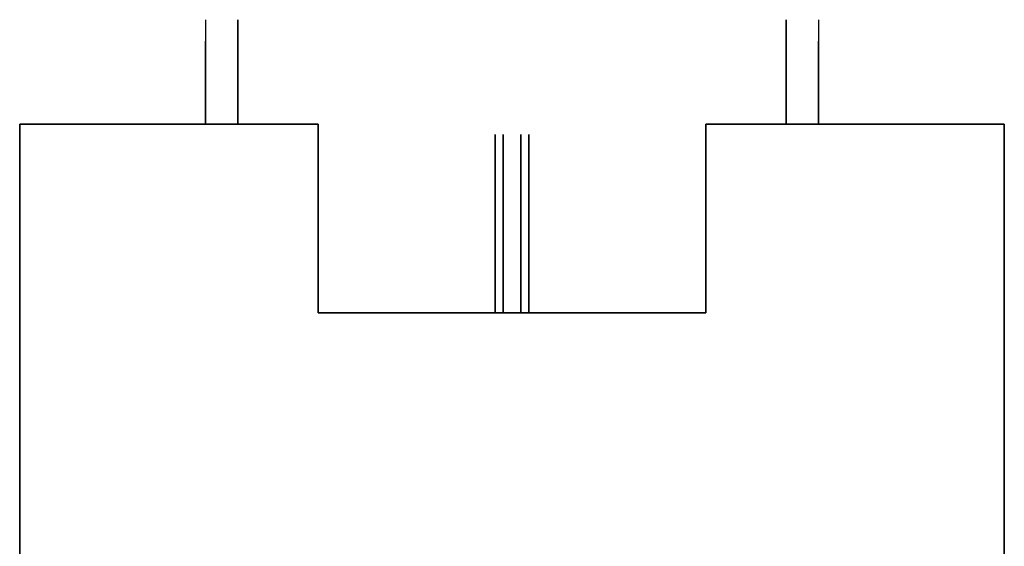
# Model space of a CAD drawing. Header units: millimetres. Extents: x -184 to 184, y -1705 to 220.
# Tile 14 of 14: x -184 to 184, y 23 to 220. Entities that reach past the tile are written whole.
import ezdxf

# ---------------------------------------------------------------- set-up
doc = ezdxf.new("R2010")
doc.units = ezdxf.units.MM
doc.layers.add('KF_SEQ_5_N_W_SPEAKDETAIL', color=250, linetype='Continuous')
doc.layers.add('KF_SEQ_5_N_W_SPEAKER', color=253, linetype='Continuous')

# ---------------------------------------------------------------- blocks, each defined once
blk = doc.blocks.new('KF_SEQUENZA5_N_W_3D')
at = {"layer": 'KF_SEQ_5_N_W_SPEAKDETAIL'}
for points, invisible_edges in [([(-114.5, 289.6, -229), (-114.5, 297.6, -229), (-114.5, 297.6, -154), (-114.5, 289.6, -154)], 5), ([(-114.5, 289.6, -154), (-114.5, 297.6, -154), (-114.5, 297.6, -79), (-114.5, 289.6, -79)], 5), ([(-114.5, 289.6, -79), (-114.5, 297.6, -79), (-114.5, 296.92, -73.82), (-114.5, 289.19, -75.89)], 5), ([(-114.5, 289.6, -229), (-114.5, 297.6, -229), (-114.5, 296.92, -234.18), (-114.5, 289.19, -232.11)], 5), ([(-114.5, 296.92, -234.18), (-102.5, 296.92, -234.18), (-102.5, 297.6, -229), (-114.5, 297.6, -229)], 5), ([(-102.5, 297.6, -79), (-114.5, 297.6, -79), (-114.5, 296.92, -73.82), (-102.5, 296.92, -73.82)], 5), ([(-114.5, 297.6, -79), (-114.5, 297.6, -229), (-108.5, 297.6, -229), (-108.5, 297.6, -79)], 14), ([(-114.5, 289.19, -75.89), (-114.5, 296.92, -73.82), (-114.5, 294.92, -69), (-114.5, 287.99, -73)], 5), ([(-114.5, 289.19, -232.11), (-114.5, 296.92, -234.18), (-114.5, 294.92, -239), (-114.5, 287.99, -235)], 5), ([(-114.5, 294.92, -239), (-102.5, 294.92, -239), (-102.5, 296.92, -234.18), (-114.5, 296.92, -234.18)], 5), ([(-102.5, 296.92, -73.82), (-114.5, 296.92, -73.82), (-114.5, 294.92, -69), (-102.5, 294.92, -69)], 5), ([(-114.5, 287.99, -73), (-114.5, 294.92, -69), (-114.5, 291.74, -64.86), (-114.5, 286.09, -70.51)], 5), ([(-114.5, 287.99, -235), (-114.5, 294.92, -239), (-114.5, 291.74, -243.14), (-114.5, 286.09, -237.49)], 5), ([(-114.5, 291.74, -243.14), (-102.5, 291.74, -243.14), (-102.5, 294.92, -239), (-114.5, 294.92, -239)], 5), ([(-102.5, 294.92, -69), (-114.5, 294.92, -69), (-114.5, 291.74, -64.86), (-102.5, 291.74, -64.86)], 5), ([(-108.5, 297.6, -79), (-108.5, 297.6, -229), (-102.5, 297.6, -229), (-102.5, 297.6, -79)], 11), ([(-102.5, 289.6, -229), (-102.5, 297.6, -229), (-102.5, 297.6, -154), (-102.5, 289.6, -154)], 5), ([(-102.5, 289.6, -154), (-102.5, 297.6, -154), (-102.5, 297.6, -79), (-102.5, 289.6, -79)], 5), ([(-102.5, 289.6, -79), (-102.5, 297.6, -79), (-102.5, 296.92, -73.82), (-102.5, 289.19, -75.89)], 5), ([(-102.5, 289.6, -229), (-102.5, 297.6, -229), (-102.5, 296.92, -234.18), (-102.5, 289.19, -232.11)], 5), ([(-102.5, 289.19, -75.89), (-102.5, 296.92, -73.82), (-102.5, 294.92, -69), (-102.5, 287.99, -73)], 5), ([(-102.5, 289.19, -232.11), (-102.5, 296.92, -234.18), (-102.5, 294.92, -239), (-102.5, 287.99, -235)], 5), ([(-102.5, 287.99, -73), (-102.5, 294.92, -69), (-102.5, 291.74, -64.86), (-102.5, 286.09, -70.51)], 5), ([(-102.5, 287.99, -235), (-102.5, 294.92, -239), (-102.5, 291.74, -243.14), (-102.5, 286.09, -237.49)], 5), ([(102.5, 289.6, -79), (102.5, 297.6, -79), (102.5, 297.6, -154), (102.5, 289.6, -154)], 5), ([(102.5, 289.6, -154), (102.5, 297.6, -154), (102.5, 297.6, -229), (102.5, 289.6, -229)], 5), ([(102.5, 289.6, -229), (102.5, 297.6, -229), (102.5, 296.92, -234.18), (102.5, 289.19, -232.11)], 5), ([(102.5, 289.6, -79), (102.5, 297.6, -79), (102.5, 296.92, -73.82), (102.5, 289.19, -75.89)], 5), ([(114.5, 296.92, -73.82), (102.5, 296.92, -73.82), (102.5, 297.6, -79), (114.5, 297.6, -79)], 5), ([(102.5, 297.6, -229), (114.5, 297.6, -229), (114.5, 296.92, -234.18), (102.5, 296.92, -234.18)], 5), ([(108.5, 297.6, -229), (108.5, 297.6, -79), (102.5, 297.6, -79), (102.5, 297.6, -229)], 11), ([(102.5, 289.19, -232.11), (102.5, 296.92, -234.18), (102.5, 294.92, -239), (102.5, 287.99, -235)], 5), ([(102.5, 289.19, -75.89), (102.5, 296.92, -73.82), (102.5, 294.92, -69), (102.5, 287.99, -73)], 5), ([(114.5, 294.92, -69), (102.5, 294.92, -69), (102.5, 296.92, -73.82), (114.5, 296.92, -73.82)], 5), ([(102.5, 296.92, -234.18), (114.5, 296.92, -234.18), (114.5, 294.92, -239), (102.5, 294.92, -239)], 5), ([(102.5, 287.99, -235), (102.5, 294.92, -239), (102.5, 291.74, -243.14), (102.5, 286.09, -237.49)], 5), ([(102.5, 287.99, -73), (102.5, 294.92, -69), (102.5, 291.74, -64.86), (102.5, 286.09, -70.51)], 5), ([(114.5, 291.74, -64.86), (102.5, 291.74, -64.86), (102.5, 294.92, -69), (114.5, 294.92, -69)], 5), ([(102.5, 294.92, -239), (114.5, 294.92, -239), (114.5, 291.74, -243.14), (102.5, 291.74, -243.14)], 5), ([(114.5, 297.6, -229), (114.5, 297.6, -79), (108.5, 297.6, -79), (108.5, 297.6, -229)], 14), ([(114.5, 289.6, -79), (114.5, 297.6, -79), (114.5, 297.6, -154), (114.5, 289.6, -154)], 5), ([(114.5, 289.6, -154), (114.5, 297.6, -154), (114.5, 297.6, -229), (114.5, 289.6, -229)], 5), ([(114.5, 289.6, -229), (114.5, 297.6, -229), (114.5, 296.92, -234.18), (114.5, 289.19, -232.11)], 5), ([(114.5, 289.6, -79), (114.5, 297.6, -79), (114.5, 296.92, -73.82), (114.5, 289.19, -75.89)], 5), ([(114.5, 289.19, -232.11), (114.5, 296.92, -234.18), (114.5, 294.92, -239), (114.5, 287.99, -235)], 5), ([(114.5, 289.19, -75.89), (114.5, 296.92, -73.82), (114.5, 294.92, -69), (114.5, 287.99, -73)], 5), ([(114.5, 287.99, -235), (114.5, 294.92, -239), (114.5, 291.74, -243.14), (114.5, 286.09, -237.49)], 5), ([(114.5, 287.99, -73), (114.5, 294.92, -69), (114.5, 291.74, -64.86), (114.5, 286.09, -70.51)], 5), ([(-114.5, 286.09, -70.51), (-114.5, 291.74, -64.86), (-114.5, 287.6, -61.68), (-114.5, 283.6, -68.61)], 5), ([(-114.5, 286.09, -237.49), (-114.5, 291.74, -243.14), (-114.5, 287.6, -246.32), (-114.5, 283.6, -239.39)], 5), ([(-114.5, 287.6, -246.32), (-102.5, 287.6, -246.32), (-102.5, 291.74, -243.14), (-114.5, 291.74, -243.14)], 5), ([(-102.5, 291.74, -64.86), (-114.5, 291.74, -64.86), (-114.5, 287.6, -61.68), (-102.5, 287.6, -61.68)], 5), ([(-102.5, 286.09, -70.51), (-102.5, 291.74, -64.86), (-102.5, 287.6, -61.68), (-102.5, 283.6, -68.61)], 5), ([(-102.5, 286.09, -237.49), (-102.5, 291.74, -243.14), (-102.5, 287.6, -246.32), (-102.5, 283.6, -239.39)], 5), ([(102.5, 286.09, -237.49), (102.5, 291.74, -243.14), (102.5, 287.6, -246.32), (102.5, 283.6, -239.39)], 5), ([(102.5, 286.09, -70.51), (102.5, 291.74, -64.86), (102.5, 287.6, -61.68), (102.5, 283.6, -68.61)], 5), ([(114.5, 287.6, -61.68), (102.5, 287.6, -61.68), (102.5, 291.74, -64.86), (114.5, 291.74, -64.86)], 5), ([(102.5, 291.74, -243.14), (114.5, 291.74, -243.14), (114.5, 287.6, -246.32), (102.5, 287.6, -246.32)], 5), ([(114.5, 286.09, -237.49), (114.5, 291.74, -243.14), (114.5, 287.6, -246.32), (114.5, 283.6, -239.39)], 5), ([(114.5, 286.09, -70.51), (114.5, 291.74, -64.86), (114.5, 287.6, -61.68), (114.5, 283.6, -68.61)], 5), ([(-114.5, 289.6, -79), (-114.5, 289.6, -229), (-108.5, 289.6, -229), (-108.5, 289.6, -79)], 14), ([(-114.5, 289.19, -75.89), (-102.5, 289.19, -75.89), (-102.5, 289.6, -79), (-114.5, 289.6, -79)], 5), ([(-102.5, 289.6, -229), (-114.5, 289.6, -229), (-114.5, 289.19, -232.11), (-102.5, 289.19, -232.11)], 5), ([(-114.5, 287.99, -73), (-102.5, 287.99, -73), (-102.5, 289.19, -75.89), (-114.5, 289.19, -75.89)], 5), ([(-102.5, 289.19, -232.11), (-114.5, 289.19, -232.11), (-114.5, 287.99, -235), (-102.5, 287.99, -235)], 5), ([(-114.5, 286.09, -70.51), (-102.5, 286.09, -70.51), (-102.5, 287.99, -73), (-114.5, 287.99, -73)], 5), ([(-102.5, 287.99, -235), (-114.5, 287.99, -235), (-114.5, 286.09, -237.49), (-102.5, 286.09, -237.49)], 5), ([(-114.5, 283.6, -68.61), (-114.5, 287.6, -61.68), (-114.5, 282.78, -59.68), (-114.5, 280.71, -67.41)], 5), ([(-114.5, 283.6, -239.39), (-114.5, 287.6, -246.32), (-114.5, 282.78, -248.32), (-114.5, 280.71, -240.59)], 5), ([(-114.5, 282.78, -248.32), (-102.5, 282.78, -248.32), (-102.5, 287.6, -246.32), (-114.5, 287.6, -246.32)], 5), ([(-102.5, 287.6, -61.68), (-114.5, 287.6, -61.68), (-114.5, 282.78, -59.68), (-102.5, 282.78, -59.68)], 5), ([(-108.5, 289.6, -79), (-108.5, 289.6, -229), (-102.5, 289.6, -229), (-102.5, 289.6, -79)], 11), ([(-102.5, 283.6, -68.61), (-102.5, 287.6, -61.68), (-102.5, 282.78, -59.68), (-102.5, 280.71, -67.41)], 5), ([(-102.5, 283.6, -239.39), (-102.5, 287.6, -246.32), (-102.5, 282.78, -248.32), (-102.5, 280.71, -240.59)], 5), ([(108.5, 289.6, -229), (108.5, 289.6, -79), (102.5, 289.6, -79), (102.5, 289.6, -229)], 11), ([(114.5, 289.19, -232.11), (102.5, 289.19, -232.11), (102.5, 289.6, -229), (114.5, 289.6, -229)], 5), ([(102.5, 289.6, -79), (114.5, 289.6, -79), (114.5, 289.19, -75.89), (102.5, 289.19, -75.89)], 5), ([(114.5, 287.99, -235), (102.5, 287.99, -235), (102.5, 289.19, -232.11), (114.5, 289.19, -232.11)], 5), ([(102.5, 289.19, -75.89), (114.5, 289.19, -75.89), (114.5, 287.99, -73), (102.5, 287.99, -73)], 5), ([(114.5, 286.09, -237.49), (102.5, 286.09, -237.49), (102.5, 287.99, -235), (114.5, 287.99, -235)], 5), ([(102.5, 287.99, -73), (114.5, 287.99, -73), (114.5, 286.09, -70.51), (102.5, 286.09, -70.51)], 5), ([(102.5, 283.6, -239.39), (102.5, 287.6, -246.32), (102.5, 282.78, -248.32), (102.5, 280.71, -240.59)], 5), ([(102.5, 283.6, -68.61), (102.5, 287.6, -61.68), (102.5, 282.78, -59.68), (102.5, 280.71, -67.41)], 5), ([(114.5, 282.78, -59.68), (102.5, 282.78, -59.68), (102.5, 287.6, -61.68), (114.5, 287.6, -61.68)], 5), ([(102.5, 287.6, -246.32), (114.5, 287.6, -246.32), (114.5, 282.78, -248.32), (102.5, 282.78, -248.32)], 5), ([(114.5, 289.6, -229), (114.5, 289.6, -79), (108.5, 289.6, -79), (108.5, 289.6, -229)], 14), ([(114.5, 283.6, -239.39), (114.5, 287.6, -246.32), (114.5, 282.78, -248.32), (114.5, 280.71, -240.59)], 5), ([(114.5, 283.6, -68.61), (114.5, 287.6, -61.68), (114.5, 282.78, -59.68), (114.5, 280.71, -67.41)], 5), ([(-114.5, 283.6, -68.61), (-102.5, 283.6, -68.61), (-102.5, 286.09, -70.51), (-114.5, 286.09, -70.51)], 5), ([(-102.5, 286.09, -237.49), (-114.5, 286.09, -237.49), (-114.5, 283.6, -239.39), (-102.5, 283.6, -239.39)], 5), ([(-114.5, 280.71, -67.41), (-102.5, 280.71, -67.41), (-102.5, 283.6, -68.61), (-114.5, 283.6, -68.61)], 5), ([(-102.5, 283.6, -239.39), (-114.5, 283.6, -239.39), (-114.5, 280.71, -240.59), (-102.5, 280.71, -240.59)], 5), ([(114.5, 283.6, -239.39), (102.5, 283.6, -239.39), (102.5, 286.09, -237.49), (114.5, 286.09, -237.49)], 5), ([(102.5, 286.09, -70.51), (114.5, 286.09, -70.51), (114.5, 283.6, -68.61), (102.5, 283.6, -68.61)], 5), ([(114.5, 280.71, -240.59), (102.5, 280.71, -240.59), (102.5, 283.6, -239.39), (114.5, 283.6, -239.39)], 5), ([(102.5, 283.6, -68.61), (114.5, 283.6, -68.61), (114.5, 280.71, -67.41), (102.5, 280.71, -67.41)], 5), ([(-114.5, 280.71, -67.41), (-114.5, 282.78, -59.68), (-114.5, 277.6, -59), (-114.5, 277.6, -67)], 5), ([(-114.5, 280.71, -240.59), (-114.5, 282.78, -248.32), (-114.5, 277.6, -249), (-114.5, 277.6, -241)], 5), ([(-114.5, 277.6, -249), (-102.5, 277.6, -249), (-102.5, 282.78, -248.32), (-114.5, 282.78, -248.32)], 5), ([(-102.5, 282.78, -59.68), (-114.5, 282.78, -59.68), (-114.5, 277.6, -59), (-102.5, 277.6, -59)], 5), ([(-114.5, 277.6, -67), (-102.5, 277.6, -67), (-102.5, 280.71, -67.41), (-114.5, 280.71, -67.41)], 5), ([(-102.5, 280.71, -240.59), (-114.5, 280.71, -240.59), (-114.5, 277.6, -241), (-102.5, 277.6, -241)], 5), ([(-102.5, 280.71, -67.41), (-102.5, 282.78, -59.68), (-102.5, 277.6, -59), (-102.5, 277.6, -67)], 5), ([(-102.5, 280.71, -240.59), (-102.5, 282.78, -248.32), (-102.5, 277.6, -249), (-102.5, 277.6, -241)], 5), ([(102.5, 280.71, -240.59), (102.5, 282.78, -248.32), (102.5, 277.6, -249), (102.5, 277.6, -241)], 5), ([(102.5, 280.71, -67.41), (102.5, 282.78, -59.68), (102.5, 277.6, -59), (102.5, 277.6, -67)], 5), ([(114.5, 277.6, -59), (102.5, 277.6, -59), (102.5, 282.78, -59.68), (114.5, 282.78, -59.68)], 5), ([(102.5, 282.78, -248.32), (114.5, 282.78, -248.32), (114.5, 277.6, -249), (102.5, 277.6, -249)], 5), ([(114.5, 277.6, -241), (102.5, 277.6, -241), (102.5, 280.71, -240.59), (114.5, 280.71, -240.59)], 5), ([(102.5, 280.71, -67.41), (114.5, 280.71, -67.41), (114.5, 277.6, -67), (102.5, 277.6, -67)], 5), ([(114.5, 280.71, -240.59), (114.5, 282.78, -248.32), (114.5, 277.6, -249), (114.5, 277.6, -241)], 5), ([(114.5, 280.71, -67.41), (114.5, 282.78, -59.68), (114.5, 277.6, -59), (114.5, 277.6, -67)], 5), ([(-114.5, 277.6, -249), (-114.5, 277.6, -241), (-114.5, 268.1, -241), (-114.5, 268.1, -249)], 5), ([(-114.5, 277.6, -59), (-114.5, 277.6, -67), (-114.5, 268.1, -67), (-114.5, 268.1, -59)], 5), ([(-114.5, 268.1, -249), (-102.5, 268.1, -249), (-102.5, 277.6, -249), (-114.5, 277.6, -249)], 5), ([(-102.5, 277.6, -241), (-114.5, 277.6, -241), (-114.5, 268.1, -241), (-102.5, 268.1, -241)], 5), ([(-102.5, 277.6, -67), (-114.5, 277.6, -67), (-114.5, 268.1, -67), (-102.5, 268.1, -67)], 5), ([(-102.5, 268.1, -59), (-114.5, 268.1, -59), (-114.5, 277.6, -59), (-102.5, 277.6, -59)], 5), ([(-102.5, 277.6, -249), (-102.5, 277.6, -241), (-102.5, 268.1, -241), (-102.5, 268.1, -249)], 5), ([(-102.5, 277.6, -59), (-102.5, 277.6, -67), (-102.5, 268.1, -67), (-102.5, 268.1, -59)], 5), ([(102.5, 277.6, -59), (102.5, 277.6, -67), (102.5, 268.1, -67), (102.5, 268.1, -59)], 5), ([(102.5, 277.6, -249), (102.5, 277.6, -241), (102.5, 268.1, -241), (102.5, 268.1, -249)], 5), ([(114.5, 268.1, -59), (102.5, 268.1, -59), (102.5, 277.6, -59), (114.5, 277.6, -59)], 5), ([(102.5, 277.6, -67), (114.5, 277.6, -67), (114.5, 268.1, -67), (102.5, 268.1, -67)], 5), ([(102.5, 277.6, -241), (114.5, 277.6, -241), (114.5, 268.1, -241), (102.5, 268.1, -241)], 5), ([(102.5, 268.1, -249), (114.5, 268.1, -249), (114.5, 277.6, -249), (102.5, 277.6, -249)], 5), ([(114.5, 277.6, -59), (114.5, 277.6, -67), (114.5, 268.1, -67), (114.5, 268.1, -59)], 5), ([(114.5, 277.6, -249), (114.5, 277.6, -241), (114.5, 268.1, -241), (114.5, 268.1, -249)], 5), ([(-114.5, 268.1, -249), (-114.5, 268.1, -241), (-114.5, 258.6, -241), (-114.5, 258.6, -249)], 1), ([(-114.5, 268.1, -59), (-114.5, 268.1, -67), (-114.5, 258.6, -67), (-114.5, 258.6, -59)], 1), ([(-114.5, 258.6, -249), (-102.5, 258.6, -249), (-102.5, 268.1, -249), (-114.5, 268.1, -249)], 4), ([(-102.5, 268.1, -241), (-114.5, 268.1, -241), (-114.5, 258.6, -241), (-102.5, 258.6, -241)], 1), ([(-102.5, 268.1, -67), (-114.5, 268.1, -67), (-114.5, 258.6, -67), (-102.5, 258.6, -67)], 1), ([(-102.5, 258.6, -59), (-114.5, 258.6, -59), (-114.5, 268.1, -59), (-102.5, 268.1, -59)], 4), ([(-102.5, 268.1, -249), (-102.5, 268.1, -241), (-102.5, 258.6, -241), (-102.5, 258.6, -249)], 1), ([(-102.5, 268.1, -59), (-102.5, 268.1, -67), (-102.5, 258.6, -67), (-102.5, 258.6, -59)], 1), ([(102.5, 268.1, -59), (102.5, 268.1, -67), (102.5, 258.6, -67), (102.5, 258.6, -59)], 1), ([(102.5, 268.1, -249), (102.5, 268.1, -241), (102.5, 258.6, -241), (102.5, 258.6, -249)], 1), ([(114.5, 258.6, -59), (102.5, 258.6, -59), (102.5, 268.1, -59), (114.5, 268.1, -59)], 4), ([(102.5, 268.1, -67), (114.5, 268.1, -67), (114.5, 258.6, -67), (102.5, 258.6, -67)], 1), ([(102.5, 268.1, -241), (114.5, 268.1, -241), (114.5, 258.6, -241), (102.5, 258.6, -241)], 1), ([(102.5, 258.6, -249), (114.5, 258.6, -249), (114.5, 268.1, -249), (102.5, 268.1, -249)], 4), ([(114.5, 268.1, -59), (114.5, 268.1, -67), (114.5, 258.6, -67), (114.5, 258.6, -59)], 1), ([(114.5, 268.1, -249), (114.5, 268.1, -241), (114.5, 258.6, -241), (114.5, 258.6, -249)], 1), ([(-6.3, 254.68, -246.9), (-6.3, 254.68, -61.1), (-4.8, 254.68, -61.1), (-4.8, 254.68, -246.9)], 14), ([(-3.3, 254.68, -246.9), (-6.3, 254.68, -246.9), (-6.3, 254.14, -251.05), (-3.3, 254.14, -251.05)], 5), ([(-3.3, 254.14, -56.95), (-6.3, 254.14, -56.95), (-6.3, 254.68, -61.1), (-3.3, 254.68, -61.1)], 5), ([(-6.3, 238.68, -45.1), (-6.3, 254.68, -61.1), (-6.3, 254.68, -76.58), (-6.3, 238.68, -63.25)], 15), ([(-6.3, 238.68, -63.25), (-6.3, 254.68, -76.58), (-6.3, 254.68, -92.06), (-6.3, 238.68, -81.4)], 15), ([(-6.3, 238.68, -81.4), (-6.3, 254.68, -92.06), (-6.3, 254.68, -107.55), (-6.3, 238.68, -99.55)], 15), ([(-6.3, 238.68, -99.55), (-6.3, 254.68, -107.55), (-6.3, 254.68, -123.03), (-6.3, 238.68, -117.7)], 15), ([(-6.3, 238.68, -117.7), (-6.3, 254.68, -123.03), (-6.3, 254.68, -138.52), (-6.3, 238.68, -135.85)], 15), ([(-6.3, 238.68, -135.85), (-6.3, 254.68, -138.52), (-6.3, 254.68, -154), (-6.3, 238.68, -154)], 15), ([(-6.3, 238.68, -154), (-6.3, 254.68, -154), (-6.3, 254.68, -169.48), (-6.3, 238.68, -172.15)], 15), ([(-6.3, 238.68, -172.15), (-6.3, 254.68, -169.48), (-6.3, 254.68, -184.97), (-6.3, 238.68, -190.3)], 15), ([(-6.3, 238.68, -190.3), (-6.3, 254.68, -184.97), (-6.3, 254.68, -200.45), (-6.3, 238.68, -208.45)], 15), ([(-6.3, 238.68, -208.45), (-6.3, 254.68, -200.45), (-6.3, 254.68, -215.94), (-6.3, 238.68, -226.6)], 15), ([(-6.3, 238.68, -226.6), (-6.3, 254.68, -215.94), (-6.3, 254.68, -231.42), (-6.3, 238.68, -244.75)], 15), ([(-6.3, 238.68, -244.75), (-6.3, 254.68, -231.42), (-6.3, 254.68, -246.9), (-6.3, 238.68, -262.9)], 15), ([(-6.3, 254.68, -246.9), (-6.3, 254.14, -251.05), (-6.3, 252.01, -249.57)], 15), ([(-6.3, 252.01, -58.43), (-6.3, 254.14, -56.95), (-6.3, 254.68, -61.1)], 15), ([(-3.3, 254.14, -251.05), (-6.3, 254.14, -251.05), (-6.3, 252.54, -254.9), (-3.3, 252.54, -254.9)], 5), ([(-3.3, 252.54, -53.1), (-6.3, 252.54, -53.1), (-6.3, 254.14, -56.95), (-3.3, 254.14, -56.95)], 5), ([(-6.3, 252.01, -249.57), (-6.3, 254.14, -251.05), (-6.3, 252.54, -254.9), (-6.3, 249.35, -252.24)], 15), ([(-6.3, 249.35, -55.76), (-6.3, 252.54, -53.1), (-6.3, 254.14, -56.95), (-6.3, 252.01, -58.43)], 15), ([(-4.8, 254.68, -246.9), (-4.8, 254.68, -61.1), (-3.3, 254.68, -61.1), (-3.3, 254.68, -246.9)], 11), ([(-3.3, 238.68, -45.1), (-3.3, 254.68, -61.1), (-3.3, 254.68, -76.58), (-3.3, 238.68, -63.25)], 15), ([(-3.3, 238.68, -63.25), (-3.3, 254.68, -76.58), (-3.3, 254.68, -92.06), (-3.3, 238.68, -81.4)], 15), ([(-3.3, 238.68, -81.4), (-3.3, 254.68, -92.06), (-3.3, 254.68, -107.55), (-3.3, 238.68, -99.55)], 15), ([(-3.3, 238.68, -99.55), (-3.3, 254.68, -107.55), (-3.3, 254.68, -123.03), (-3.3, 238.68, -117.7)], 15), ([(-3.3, 238.68, -117.7), (-3.3, 254.68, -123.03), (-3.3, 254.68, -138.52), (-3.3, 238.68, -135.85)], 15), ([(-3.3, 238.68, -135.85), (-3.3, 254.68, -138.52), (-3.3, 254.68, -154), (-3.3, 238.68, -154)], 15), ([(-3.3, 238.68, -154), (-3.3, 254.68, -154), (-3.3, 254.68, -169.48), (-3.3, 238.68, -172.15)], 15), ([(-3.3, 238.68, -172.15), (-3.3, 254.68, -169.48), (-3.3, 254.68, -184.97), (-3.3, 238.68, -190.3)], 15), ([(-3.3, 238.68, -190.3), (-3.3, 254.68, -184.97), (-3.3, 254.68, -200.45), (-3.3, 238.68, -208.45)], 15), ([(-3.3, 238.68, -208.45), (-3.3, 254.68, -200.45), (-3.3, 254.68, -215.94), (-3.3, 238.68, -226.6)], 15), ([(-3.3, 238.68, -226.6), (-3.3, 254.68, -215.94), (-3.3, 254.68, -231.42), (-3.3, 238.68, -244.75)], 15), ([(-3.3, 238.68, -244.75), (-3.3, 254.68, -231.42), (-3.3, 254.68, -246.9), (-3.3, 238.68, -262.9)], 15), ([(-3.3, 254.68, -246.9), (-3.3, 254.14, -251.05), (-3.3, 252.01, -249.57)], 15), ([(-3.3, 252.01, -58.43), (-3.3, 254.14, -56.95), (-3.3, 254.68, -61.1)], 15), ([(-3.3, 252.01, -249.57), (-3.3, 254.14, -251.05), (-3.3, 252.54, -254.9), (-3.3, 249.35, -252.24)], 15), ([(-3.3, 249.35, -55.76), (-3.3, 252.54, -53.1), (-3.3, 254.14, -56.95), (-3.3, 252.01, -58.43)], 15), ([(3.3, 254.68, -246.9), (3.3, 254.68, -61.1), (4.8, 254.68, -61.1), (4.8, 254.68, -246.9)], 14), ([(6.3, 254.68, -246.9), (3.3, 254.68, -246.9), (3.3, 254.14, -251.05), (6.3, 254.14, -251.05)], 5), ([(6.3, 254.14, -56.95), (3.3, 254.14, -56.95), (3.3, 254.68, -61.1), (6.3, 254.68, -61.1)], 5), ([(3.3, 238.68, -45.1), (3.3, 254.68, -61.1), (3.3, 254.68, -76.58), (3.3, 238.68, -63.25)], 15), ([(3.3, 238.68, -63.25), (3.3, 254.68, -76.58), (3.3, 254.68, -92.06), (3.3, 238.68, -81.4)], 15), ([(3.3, 238.68, -81.4), (3.3, 254.68, -92.06), (3.3, 254.68, -107.55), (3.3, 238.68, -99.55)], 15), ([(3.3, 238.68, -99.55), (3.3, 254.68, -107.55), (3.3, 254.68, -123.03), (3.3, 238.68, -117.7)], 15), ([(3.3, 238.68, -117.7), (3.3, 254.68, -123.03), (3.3, 254.68, -138.52), (3.3, 238.68, -135.85)], 15), ([(3.3, 238.68, -135.85), (3.3, 254.68, -138.52), (3.3, 254.68, -154), (3.3, 238.68, -154)], 15), ([(3.3, 238.68, -154), (3.3, 254.68, -154), (3.3, 254.68, -169.48), (3.3, 238.68, -172.15)], 15), ([(3.3, 238.68, -172.15), (3.3, 254.68, -169.48), (3.3, 254.68, -184.97), (3.3, 238.68, -190.3)], 15), ([(3.3, 238.68, -190.3), (3.3, 254.68, -184.97), (3.3, 254.68, -200.45), (3.3, 238.68, -208.45)], 15), ([(3.3, 238.68, -208.45), (3.3, 254.68, -200.45), (3.3, 254.68, -215.94), (3.3, 238.68, -226.6)], 15), ([(3.3, 238.68, -226.6), (3.3, 254.68, -215.94), (3.3, 254.68, -231.42), (3.3, 238.68, -244.75)], 15), ([(3.3, 238.68, -244.75), (3.3, 254.68, -231.42), (3.3, 254.68, -246.9), (3.3, 238.68, -262.9)], 15), ([(3.3, 254.68, -246.9), (3.3, 254.14, -251.05), (3.3, 252.01, -249.57)], 15), ([(3.3, 252.01, -58.43), (3.3, 254.14, -56.95), (3.3, 254.68, -61.1)], 15), ([(6.3, 254.14, -251.05), (3.3, 254.14, -251.05), (3.3, 252.54, -254.9), (6.3, 252.54, -254.9)], 5), ([(6.3, 252.54, -53.1), (3.3, 252.54, -53.1), (3.3, 254.14, -56.95), (6.3, 254.14, -56.95)], 5), ([(3.3, 252.01, -249.57), (3.3, 254.14, -251.05), (3.3, 252.54, -254.9), (3.3, 249.35, -252.24)], 15), ([(3.3, 249.35, -55.76), (3.3, 252.54, -53.1), (3.3, 254.14, -56.95), (3.3, 252.01, -58.43)], 15), ([(4.8, 254.68, -246.9), (4.8, 254.68, -61.1), (6.3, 254.68, -61.1), (6.3, 254.68, -246.9)], 11), ([(6.3, 238.68, -45.1), (6.3, 254.68, -61.1), (6.3, 254.68, -76.58), (6.3, 238.68, -63.25)], 15), ([(6.3, 238.68, -63.25), (6.3, 254.68, -76.58), (6.3, 254.68, -92.06), (6.3, 238.68, -81.4)], 15), ([(6.3, 238.68, -81.4), (6.3, 254.68, -92.06), (6.3, 254.68, -107.55), (6.3, 238.68, -99.55)], 15), ([(6.3, 238.68, -99.55), (6.3, 254.68, -107.55), (6.3, 254.68, -123.03), (6.3, 238.68, -117.7)], 15), ([(6.3, 238.68, -117.7), (6.3, 254.68, -123.03), (6.3, 254.68, -138.52), (6.3, 238.68, -135.85)], 15), ([(6.3, 238.68, -135.85), (6.3, 254.68, -138.52), (6.3, 254.68, -154), (6.3, 238.68, -154)], 15), ([(6.3, 238.68, -154), (6.3, 254.68, -154), (6.3, 254.68, -169.48), (6.3, 238.68, -172.15)], 15), ([(6.3, 238.68, -172.15), (6.3, 254.68, -169.48), (6.3, 254.68, -184.97), (6.3, 238.68, -190.3)], 15), ([(6.3, 238.68, -190.3), (6.3, 254.68, -184.97), (6.3, 254.68, -200.45), (6.3, 238.68, -208.45)], 15), ([(6.3, 238.68, -208.45), (6.3, 254.68, -200.45), (6.3, 254.68, -215.94), (6.3, 238.68, -226.6)], 15), ([(6.3, 238.68, -226.6), (6.3, 254.68, -215.94), (6.3, 254.68, -231.42), (6.3, 238.68, -244.75)], 15), ([(6.3, 238.68, -244.75), (6.3, 254.68, -231.42), (6.3, 254.68, -246.9), (6.3, 238.68, -262.9)], 15), ([(6.3, 254.68, -246.9), (6.3, 254.14, -251.05), (6.3, 252.01, -249.57)], 15), ([(6.3, 252.01, -58.43), (6.3, 254.14, -56.95), (6.3, 254.68, -61.1)], 15), ([(6.3, 252.01, -249.57), (6.3, 254.14, -251.05), (6.3, 252.54, -254.9), (6.3, 249.35, -252.24)], 15), ([(6.3, 249.35, -55.76), (6.3, 252.54, -53.1), (6.3, 254.14, -56.95), (6.3, 252.01, -58.43)], 15), ([(-3.3, 252.54, -254.9), (-6.3, 252.54, -254.9), (-6.3, 249.99, -258.22), (-3.3, 249.99, -258.22)], 5), ([(-3.3, 249.99, -49.78), (-6.3, 249.99, -49.78), (-6.3, 252.54, -53.1), (-3.3, 252.54, -53.1)], 5), ([(-6.3, 249.35, -252.24), (-6.3, 252.54, -254.9), (-6.3, 249.99, -258.22), (-6.3, 246.68, -254.9)], 15), ([(-6.3, 246.68, -53.1), (-6.3, 249.99, -49.78), (-6.3, 252.54, -53.1), (-6.3, 249.35, -55.76)], 15), ([(-3.3, 249.35, -252.24), (-3.3, 252.54, -254.9), (-3.3, 249.99, -258.22), (-3.3, 246.68, -254.9)], 15), ([(-3.3, 246.68, -53.1), (-3.3, 249.99, -49.78), (-3.3, 252.54, -53.1), (-3.3, 249.35, -55.76)], 15), ([(6.3, 252.54, -254.9), (3.3, 252.54, -254.9), (3.3, 249.99, -258.22), (6.3, 249.99, -258.22)], 5), ([(6.3, 249.99, -49.78), (3.3, 249.99, -49.78), (3.3, 252.54, -53.1), (6.3, 252.54, -53.1)], 5), ([(3.3, 249.35, -252.24), (3.3, 252.54, -254.9), (3.3, 249.99, -258.22), (3.3, 246.68, -254.9)], 15), ([(3.3, 246.68, -53.1), (3.3, 249.99, -49.78), (3.3, 252.54, -53.1), (3.3, 249.35, -55.76)], 15), ([(6.3, 249.35, -252.24), (6.3, 252.54, -254.9), (6.3, 249.99, -258.22), (6.3, 246.68, -254.9)], 15), ([(6.3, 246.68, -53.1), (6.3, 249.99, -49.78), (6.3, 252.54, -53.1), (6.3, 249.35, -55.76)], 15), ([(-3.3, 249.99, -258.22), (-6.3, 249.99, -258.22), (-6.3, 246.68, -260.76), (-3.3, 246.68, -260.76)], 5), ([(-3.3, 246.68, -47.24), (-6.3, 246.68, -47.24), (-6.3, 249.99, -49.78), (-3.3, 249.99, -49.78)], 5), ([(-6.3, 246.68, -254.9), (-6.3, 249.99, -258.22), (-6.3, 246.68, -260.76), (-6.3, 244.01, -257.57)], 15), ([(-6.3, 244.01, -50.43), (-6.3, 246.68, -47.24), (-6.3, 249.99, -49.78), (-6.3, 246.68, -53.1)], 15), ([(-3.3, 246.68, -260.76), (-6.3, 246.68, -260.76), (-6.3, 242.82, -262.36), (-3.3, 242.82, -262.36)], 5), ([(-3.3, 242.82, -45.64), (-6.3, 242.82, -45.64), (-6.3, 246.68, -47.24), (-3.3, 246.68, -47.24)], 5), ([(-6.3, 244.01, -257.57), (-6.3, 246.68, -260.76), (-6.3, 242.82, -262.36), (-6.3, 241.35, -260.24)], 15), ([(-6.3, 241.35, -47.76), (-6.3, 242.82, -45.64), (-6.3, 246.68, -47.24), (-6.3, 244.01, -50.43)], 15), ([(-3.3, 246.68, -254.9), (-3.3, 249.99, -258.22), (-3.3, 246.68, -260.76), (-3.3, 244.01, -257.57)], 15), ([(-3.3, 244.01, -50.43), (-3.3, 246.68, -47.24), (-3.3, 249.99, -49.78), (-3.3, 246.68, -53.1)], 15), ([(-3.3, 244.01, -257.57), (-3.3, 246.68, -260.76), (-3.3, 242.82, -262.36), (-3.3, 241.35, -260.24)], 15), ([(-3.3, 241.35, -47.76), (-3.3, 242.82, -45.64), (-3.3, 246.68, -47.24), (-3.3, 244.01, -50.43)], 15), ([(6.3, 249.99, -258.22), (3.3, 249.99, -258.22), (3.3, 246.68, -260.76), (6.3, 246.68, -260.76)], 5), ([(6.3, 246.68, -47.24), (3.3, 246.68, -47.24), (3.3, 249.99, -49.78), (6.3, 249.99, -49.78)], 5), ([(3.3, 246.68, -254.9), (3.3, 249.99, -258.22), (3.3, 246.68, -260.76), (3.3, 244.01, -257.57)], 15), ([(3.3, 244.01, -50.43), (3.3, 246.68, -47.24), (3.3, 249.99, -49.78), (3.3, 246.68, -53.1)], 15), ([(6.3, 246.68, -260.76), (3.3, 246.68, -260.76), (3.3, 242.82, -262.36), (6.3, 242.82, -262.36)], 5), ([(6.3, 242.82, -45.64), (3.3, 242.82, -45.64), (3.3, 246.68, -47.24), (6.3, 246.68, -47.24)], 5), ([(3.3, 244.01, -257.57), (3.3, 246.68, -260.76), (3.3, 242.82, -262.36), (3.3, 241.35, -260.24)], 15), ([(3.3, 241.35, -47.76), (3.3, 242.82, -45.64), (3.3, 246.68, -47.24), (3.3, 244.01, -50.43)], 15), ([(6.3, 246.68, -254.9), (6.3, 249.99, -258.22), (6.3, 246.68, -260.76), (6.3, 244.01, -257.57)], 15), ([(6.3, 244.01, -50.43), (6.3, 246.68, -47.24), (6.3, 249.99, -49.78), (6.3, 246.68, -53.1)], 15), ([(6.3, 244.01, -257.57), (6.3, 246.68, -260.76), (6.3, 242.82, -262.36), (6.3, 241.35, -260.24)], 15), ([(6.3, 241.35, -47.76), (6.3, 242.82, -45.64), (6.3, 246.68, -47.24), (6.3, 244.01, -50.43)], 15), ([(-3.3, 242.82, -262.36), (-6.3, 242.82, -262.36), (-6.3, 238.68, -262.9), (-3.3, 238.68, -262.9)], 5), ([(-3.3, 238.68, -45.1), (-6.3, 238.68, -45.1), (-6.3, 242.82, -45.64), (-3.3, 242.82, -45.64)], 5), ([(-6.3, 241.35, -260.24), (-6.3, 242.82, -262.36), (-6.3, 238.68, -262.9)], 15), ([(-6.3, 238.68, -45.1), (-6.3, 242.82, -45.64), (-6.3, 241.35, -47.76)], 15), ([(-3.3, 241.35, -260.24), (-3.3, 242.82, -262.36), (-3.3, 238.68, -262.9)], 15), ([(-3.3, 238.68, -45.1), (-3.3, 242.82, -45.64), (-3.3, 241.35, -47.76)], 15), ([(6.3, 242.82, -262.36), (3.3, 242.82, -262.36), (3.3, 238.68, -262.9), (6.3, 238.68, -262.9)], 5), ([(6.3, 238.68, -45.1), (3.3, 238.68, -45.1), (3.3, 242.82, -45.64), (6.3, 242.82, -45.64)], 5), ([(3.3, 241.35, -260.24), (3.3, 242.82, -262.36), (3.3, 238.68, -262.9)], 15), ([(3.3, 238.68, -45.1), (3.3, 242.82, -45.64), (3.3, 241.35, -47.76)], 15), ([(6.3, 241.35, -260.24), (6.3, 242.82, -262.36), (6.3, 238.68, -262.9)], 15), ([(6.3, 238.68, -45.1), (6.3, 242.82, -45.64), (6.3, 241.35, -47.76)], 15), ([(-6.3, 188.02, -262.9), (-6.3, 238.68, -262.9), (-4.8, 238.68, -262.9), (-4.8, 188.02, -262.9)], 14), ([(-6.3, 238.68, -45.1), (-6.3, 188.02, -45.1), (-4.8, 188.02, -45.1), (-4.8, 238.68, -45.1)], 12), ([(-6.3, 188.02, -45.1), (-6.3, 238.68, -45.1), (-6.3, 238.68, -63.25), (-6.3, 188.02, -63.25)], 15), ([(-6.3, 188.02, -63.25), (-6.3, 238.68, -63.25), (-6.3, 238.68, -81.4), (-6.3, 188.02, -81.4)], 15), ([(-6.3, 188.02, -81.4), (-6.3, 238.68, -81.4), (-6.3, 238.68, -99.55), (-6.3, 188.02, -99.55)], 15), ([(-6.3, 188.02, -99.55), (-6.3, 238.68, -99.55), (-6.3, 238.68, -117.7), (-6.3, 188.02, -117.7)], 15), ([(-6.3, 188.02, -117.7), (-6.3, 238.68, -117.7), (-6.3, 238.68, -135.85), (-6.3, 188.02, -135.85)], 15), ([(-6.3, 188.02, -135.85), (-6.3, 238.68, -135.85), (-6.3, 238.68, -154), (-6.3, 188.02, -154)], 15), ([(-6.3, 188.02, -154), (-6.3, 238.68, -154), (-6.3, 238.68, -172.15), (-6.3, 188.02, -172.15)], 15), ([(-6.3, 188.02, -172.15), (-6.3, 238.68, -172.15), (-6.3, 238.68, -190.3), (-6.3, 188.02, -190.3)], 15), ([(-6.3, 188.02, -190.3), (-6.3, 238.68, -190.3), (-6.3, 238.68, -208.45), (-6.3, 188.02, -208.45)], 15), ([(-6.3, 188.02, -208.45), (-6.3, 238.68, -208.45), (-6.3, 238.68, -226.6), (-6.3, 188.02, -226.6)], 15), ([(-6.3, 188.02, -226.6), (-6.3, 238.68, -226.6), (-6.3, 238.68, -244.75), (-6.3, 188.02, -244.75)], 15), ([(-6.3, 188.02, -244.75), (-6.3, 238.68, -244.75), (-6.3, 238.68, -262.9), (-6.3, 188.02, -262.9)], 7), ([(-4.8, 188.02, -262.9), (-4.8, 238.68, -262.9), (-3.3, 238.68, -262.9), (-3.3, 188.02, -262.9)], 11), ([(-4.8, 238.68, -45.1), (-4.8, 188.02, -45.1), (-3.3, 188.02, -45.1), (-3.3, 238.68, -45.1)], 9), ([(-3.3, 188.02, -45.1), (-3.3, 238.68, -45.1), (-3.3, 238.68, -63.25), (-3.3, 188.02, -63.25)], 15), ([(-3.3, 188.02, -63.25), (-3.3, 238.68, -63.25), (-3.3, 238.68, -81.4), (-3.3, 188.02, -81.4)], 15), ([(-3.3, 188.02, -81.4), (-3.3, 238.68, -81.4), (-3.3, 238.68, -99.55), (-3.3, 188.02, -99.55)], 15), ([(-3.3, 188.02, -99.55), (-3.3, 238.68, -99.55), (-3.3, 238.68, -117.7), (-3.3, 188.02, -117.7)], 15), ([(-3.3, 188.02, -117.7), (-3.3, 238.68, -117.7), (-3.3, 238.68, -135.85), (-3.3, 188.02, -135.85)], 15), ([(-3.3, 188.02, -135.85), (-3.3, 238.68, -135.85), (-3.3, 238.68, -154), (-3.3, 188.02, -154)], 15), ([(-3.3, 188.02, -154), (-3.3, 238.68, -154), (-3.3, 238.68, -172.15), (-3.3, 188.02, -172.15)], 15), ([(-3.3, 188.02, -172.15), (-3.3, 238.68, -172.15), (-3.3, 238.68, -190.3), (-3.3, 188.02, -190.3)], 15), ([(-3.3, 188.02, -190.3), (-3.3, 238.68, -190.3), (-3.3, 238.68, -208.45), (-3.3, 188.02, -208.45)], 15), ([(-3.3, 188.02, -208.45), (-3.3, 238.68, -208.45), (-3.3, 238.68, -226.6), (-3.3, 188.02, -226.6)], 15), ([(-3.3, 188.02, -226.6), (-3.3, 238.68, -226.6), (-3.3, 238.68, -244.75), (-3.3, 188.02, -244.75)], 15), ([(-3.3, 188.02, -244.75), (-3.3, 238.68, -244.75), (-3.3, 238.68, -262.9), (-3.3, 188.02, -262.9)], 7), ([(3.3, 188.02, -262.9), (3.3, 238.68, -262.9), (4.8, 238.68, -262.9), (4.8, 188.02, -262.9)], 14), ([(3.3, 238.68, -45.1), (3.3, 188.02, -45.1), (4.8, 188.02, -45.1), (4.8, 238.68, -45.1)], 12), ([(3.3, 188.02, -45.1), (3.3, 238.68, -45.1), (3.3, 238.68, -63.25), (3.3, 188.02, -63.25)], 15), ([(3.3, 188.02, -63.25), (3.3, 238.68, -63.25), (3.3, 238.68, -81.4), (3.3, 188.02, -81.4)], 15), ([(3.3, 188.02, -81.4), (3.3, 238.68, -81.4), (3.3, 238.68, -99.55), (3.3, 188.02, -99.55)], 15), ([(3.3, 188.02, -99.55), (3.3, 238.68, -99.55), (3.3, 238.68, -117.7), (3.3, 188.02, -117.7)], 15), ([(3.3, 188.02, -117.7), (3.3, 238.68, -117.7), (3.3, 238.68, -135.85), (3.3, 188.02, -135.85)], 15), ([(3.3, 188.02, -135.85), (3.3, 238.68, -135.85), (3.3, 238.68, -154), (3.3, 188.02, -154)], 15), ([(3.3, 188.02, -154), (3.3, 238.68, -154), (3.3, 238.68, -172.15), (3.3, 188.02, -172.15)], 15), ([(3.3, 188.02, -172.15), (3.3, 238.68, -172.15), (3.3, 238.68, -190.3), (3.3, 188.02, -190.3)], 15), ([(3.3, 188.02, -190.3), (3.3, 238.68, -190.3), (3.3, 238.68, -208.45), (3.3, 188.02, -208.45)], 15), ([(3.3, 188.02, -208.45), (3.3, 238.68, -208.45), (3.3, 238.68, -226.6), (3.3, 188.02, -226.6)], 15), ([(3.3, 188.02, -226.6), (3.3, 238.68, -226.6), (3.3, 238.68, -244.75), (3.3, 188.02, -244.75)], 15), ([(3.3, 188.02, -244.75), (3.3, 238.68, -244.75), (3.3, 238.68, -262.9), (3.3, 188.02, -262.9)], 7), ([(4.8, 188.02, -262.9), (4.8, 238.68, -262.9), (6.3, 238.68, -262.9), (6.3, 188.02, -262.9)], 11), ([(4.8, 238.68, -45.1), (4.8, 188.02, -45.1), (6.3, 188.02, -45.1), (6.3, 238.68, -45.1)], 9), ([(6.3, 188.02, -45.1), (6.3, 238.68, -45.1), (6.3, 238.68, -63.25), (6.3, 188.02, -63.25)], 7), ([(6.3, 188.02, -63.25), (6.3, 238.68, -63.25), (6.3, 238.68, -81.4), (6.3, 188.02, -81.4)], 7), ([(6.3, 188.02, -81.4), (6.3, 238.68, -81.4), (6.3, 238.68, -99.55), (6.3, 188.02, -99.55)], 7), ([(6.3, 188.02, -99.55), (6.3, 238.68, -99.55), (6.3, 238.68, -117.7), (6.3, 188.02, -117.7)], 7), ([(6.3, 188.02, -117.7), (6.3, 238.68, -117.7), (6.3, 238.68, -135.85), (6.3, 188.02, -135.85)], 7), ([(6.3, 188.02, -135.85), (6.3, 238.68, -135.85), (6.3, 238.68, -154), (6.3, 188.02, -154)], 7), ([(6.3, 188.02, -154), (6.3, 238.68, -154), (6.3, 238.68, -172.15), (6.3, 188.02, -172.15)], 7), ([(6.3, 188.02, -172.15), (6.3, 238.68, -172.15), (6.3, 238.68, -190.3), (6.3, 188.02, -190.3)], 7), ([(6.3, 188.02, -190.3), (6.3, 238.68, -190.3), (6.3, 238.68, -208.45), (6.3, 188.02, -208.45)], 7), ([(6.3, 188.02, -208.45), (6.3, 238.68, -208.45), (6.3, 238.68, -226.6), (6.3, 188.02, -226.6)], 7), ([(6.3, 188.02, -226.6), (6.3, 238.68, -226.6), (6.3, 238.68, -244.75), (6.3, 188.02, -244.75)], 7), ([(6.3, 188.02, -244.75), (6.3, 238.68, -244.75), (6.3, 238.68, -262.9), (6.3, 188.02, -262.9)], 7)]:
    blk.add_3dface(points, dxfattribs=dict(at, invisible_edges=invisible_edges))
for points in [[(-6.3, 188.02, -262.9), (-6.3, 188.02, -45.1), (-4.8, 188.02, -45.1), (-4.8, 188.02, -262.9)], [(-4.8, 188.02, -262.9), (-4.8, 188.02, -45.1), (-3.3, 188.02, -45.1), (-3.3, 188.02, -262.9)], [(3.3, 188.02, -262.9), (3.3, 188.02, -45.1), (4.8, 188.02, -45.1), (4.8, 188.02, -262.9)], [(4.8, 188.02, -262.9), (4.8, 188.02, -45.1), (6.3, 188.02, -45.1), (6.3, 188.02, -262.9)]]:
    blk.add_3dface(points, dxfattribs=at)
at = {"layer": 'KF_SEQ_5_N_W_SPEAKER'}
for points, invisible_edges in [([(-184, 32.6, -5.29), (-184, 258.6, -35.05), (-184, 258.6, -49.91), (-184, 32.6, -23.88)], 12), ([(-184, 32.6, -23.88), (-184, 258.6, -49.91), (-184, 258.6, -64.78), (-184, 32.6, -42.47)], 13), ([(-184, 32.6, -42.47), (-184, 258.6, -64.78), (-184, 258.6, -79.65), (-184, 32.6, -61.06)], 13), ([(-184, 32.6, -61.06), (-184, 258.6, -79.65), (-184, 258.6, -94.52), (-184, 32.6, -79.65)], 13), ([(-184, 32.6, -79.65), (-184, 258.6, -94.52), (-184, 258.6, -109.39), (-184, 32.6, -98.23)], 13), ([(-184, 32.6, -98.23), (-184, 258.6, -109.39), (-184, 258.6, -124.26), (-184, 32.6, -116.82)], 13), ([(-184, 32.6, -116.82), (-184, 258.6, -124.26), (-184, 258.6, -139.13), (-184, 32.6, -135.41)], 13), ([(-184, 32.6, -135.41), (-184, 258.6, -139.13), (-184, 258.6, -154), (-184, 32.6, -154)], 13), ([(-184, 32.6, -154), (-184, 258.6, -154), (-184, 258.6, -168.87), (-184, 32.6, -172.59)], 13), ([(-184, 32.6, -172.59), (-184, 258.6, -168.87), (-184, 258.6, -183.74), (-184, 32.6, -191.18)], 13), ([(-184, 32.6, -191.18), (-184, 258.6, -183.74), (-184, 258.6, -198.61), (-184, 32.6, -209.77)], 13), ([(-184, 32.6, -209.77), (-184, 258.6, -198.61), (-184, 258.6, -213.48), (-184, 32.6, -228.35)], 13), ([(-184, 32.6, -228.35), (-184, 258.6, -213.48), (-184, 258.6, -228.35), (-184, 32.6, -246.94)], 13), ([(-184, 32.6, -246.94), (-184, 258.6, -228.35), (-184, 258.6, -243.22), (-184, 32.6, -265.53)], 13), ([(-184, 32.6, -265.53), (-184, 258.6, -243.22), (-184, 258.6, -258.09), (-184, 32.6, -284.12)], 13), ([(-184, 32.6, -284.12), (-184, 258.6, -258.09), (-184, 258.6, -272.95), (-184, 32.6, -302.71)], 9), ([(-128.25, 32.6, -5.29), (-128.25, 258.6, -35.05), (-184, 258.6, -35.05), (-184, 32.6, -5.29)], 1), ([(-72.5, 258.6, -35.05), (-184, 258.6, -35.05), (-184, 258.6, -154), (-72.5, 258.6, -154)], 4), ([(-72.5, 258.6, -154), (-184, 258.6, -154), (-184, 258.6, -272.95), (-72.5, 258.6, -272.95)], 1), ([(-184, 258.6, -272.95), (-184, 32.6, -302.71), (-128.25, 32.6, -302.71), (-128.25, 258.6, -272.95)], 4), ([(-72.5, 32.6, -5.29), (-72.5, 258.6, -35.05), (-128.25, 258.6, -35.05), (-128.25, 32.6, -5.29)], 5), ([(-128.25, 258.6, -272.95), (-128.25, 32.6, -302.71), (-72.5, 32.6, -302.71), (-72.5, 258.6, -272.95)], 5), ([(-72.5, 188.02, -25.75), (-72.5, 258.6, -35.05), (-72.5, 258.6, -154), (-72.5, 188, -154)], 4), ([(-72.5, 188, -154), (-72.5, 258.6, -154), (-72.5, 258.6, -272.95), (-72.5, 188.02, -282.25)], 1), ([(128.25, 32.6, -5.29), (128.25, 258.6, -35.05), (72.5, 258.6, -35.05), (72.5, 32.6, -5.29)], 5), ([(184, 258.6, -35.05), (72.5, 258.6, -35.05), (72.5, 258.6, -154), (184, 258.6, -154)], 4), ([(184, 258.6, -154), (72.5, 258.6, -154), (72.5, 258.6, -272.95), (184, 258.6, -272.95)], 1), ([(72.5, 258.6, -272.95), (72.5, 32.6, -302.71), (128.25, 32.6, -302.71), (128.25, 258.6, -272.95)], 5), ([(72.5, 188.02, -25.75), (72.5, 258.6, -35.05), (72.5, 258.6, -154), (72.5, 188, -154)], 14), ([(72.5, 188, -154), (72.5, 258.6, -154), (72.5, 258.6, -272.95), (72.5, 188.02, -282.25)], 11), ([(184, 32.6, -5.29), (184, 258.6, -35.05), (128.25, 258.6, -35.05), (128.25, 32.6, -5.29)], 4), ([(128.25, 258.6, -272.95), (128.25, 32.6, -302.71), (184, 32.6, -302.71), (184, 258.6, -272.95)], 1), ([(184, 32.6, -5.29), (184, 258.6, -35.05), (184, 258.6, -49.91), (184, 32.6, -23.88)], 12), ([(184, 32.6, -23.88), (184, 258.6, -49.91), (184, 258.6, -64.78), (184, 32.6, -42.47)], 13), ([(184, 32.6, -42.47), (184, 258.6, -64.78), (184, 258.6, -79.65), (184, 32.6, -61.06)], 13), ([(184, 32.6, -61.06), (184, 258.6, -79.65), (184, 258.6, -94.52), (184, 32.6, -79.65)], 13), ([(184, 32.6, -79.65), (184, 258.6, -94.52), (184, 258.6, -109.39), (184, 32.6, -98.23)], 13), ([(184, 32.6, -98.23), (184, 258.6, -109.39), (184, 258.6, -124.26), (184, 32.6, -116.82)], 13), ([(184, 32.6, -116.82), (184, 258.6, -124.26), (184, 258.6, -139.13), (184, 32.6, -135.41)], 13), ([(184, 32.6, -135.41), (184, 258.6, -139.13), (184, 258.6, -154), (184, 32.6, -154)], 13), ([(184, 32.6, -154), (184, 258.6, -154), (184, 258.6, -168.87), (184, 32.6, -172.59)], 13), ([(184, 32.6, -172.59), (184, 258.6, -168.87), (184, 258.6, -183.74), (184, 32.6, -191.18)], 13), ([(184, 32.6, -191.18), (184, 258.6, -183.74), (184, 258.6, -198.61), (184, 32.6, -209.77)], 13), ([(184, 32.6, -209.77), (184, 258.6, -198.61), (184, 258.6, -213.48), (184, 32.6, -228.35)], 13), ([(184, 32.6, -228.35), (184, 258.6, -213.48), (184, 258.6, -228.35), (184, 32.6, -246.94)], 13), ([(184, 32.6, -246.94), (184, 258.6, -228.35), (184, 258.6, -243.22), (184, 32.6, -265.53)], 13), ([(184, 32.6, -265.53), (184, 258.6, -243.22), (184, 258.6, -258.09), (184, 32.6, -284.12)], 13), ([(184, 32.6, -284.12), (184, 258.6, -258.09), (184, 258.6, -272.95), (184, 32.6, -302.71)], 9), ([(-72.5, 188.02, -25.75), (72.5, 188.02, -25.75), (72.5, 188.02, -154), (-72.5, 188.02, -154)], 4), ([(-72.5, 188.02, -154), (72.5, 188.02, -154), (72.5, 188.02, -282.25), (-72.5, 188.02, -282.25)], 1), ([(-72.5, 32.6, -5.29), (-72.5, 188.02, -25.75), (0, 188.02, -25.75), (0, 32.6, -5.29)], 5), ([(-72.5, 188.02, -282.25), (-72.5, 32.6, -302.71), (0, 32.6, -302.71), (0, 188.02, -282.25)], 5), ([(0, 32.6, -5.29), (0, 188.02, -25.75), (72.5, 188.02, -25.75), (72.5, 32.6, -5.29)], 5), ([(0, 188.02, -282.25), (0, 32.6, -302.71), (72.5, 32.6, -302.71), (72.5, 188.02, -282.25)], 5)]:
    blk.add_3dface(points, dxfattribs=dict(at, invisible_edges=invisible_edges))

msp = doc.modelspace()

# ---------------------------------------------------------------- block references
at = {"layer": 'KF_SEQ_5_N_W_SPEAKER'}
msp.add_blockref('KF_SEQUENZA5_N_W_3D', (0, -77.6, 154), dxfattribs=at)

doc.saveas('drawing.dxf')
